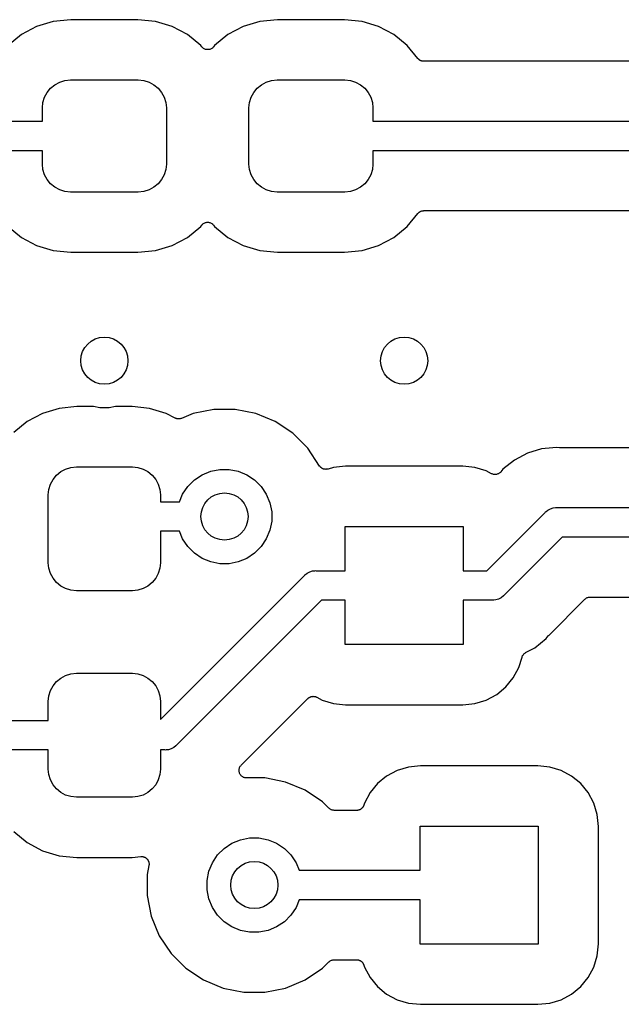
# Model space of a CAD drawing. Extents: x 1 to 139, y -76 to -1.
# Tile 31 of 51: x 55.16 to 60.26, y -61.97 to -53.62. Entities that reach past the tile are written whole.
import ezdxf

# ---------------------------------------------------------------- set-up
doc = ezdxf.new("R2010")
doc.units = 0
doc.header["$MEASUREMENT"] = 0
doc.layers.add('BLACK', color=7, linetype='CONTINUOUS')

msp = doc.modelspace()

# ---------------------------------------------------------------- linework, layer by layer
at = {"layer": 'BLACK', "linetype": 'CONTINUOUS'}
for p, q in [((55.4466, -53.6389), (55.3063, -53.6815)), ((55.5956, -53.6242), (55.4466, -53.6389)), ((56.1644, -53.6242), (55.5956, -53.6242)), ((56.3134, -53.6389), (56.1644, -53.6242)), ((56.4537, -53.6815), (56.3134, -53.6389)), ((57.1966, -53.6389), (57.0563, -53.6815)), ((57.3456, -53.6242), (57.1966, -53.6389)), ((57.9144, -53.6242), (57.3456, -53.6242)), ((58.0634, -53.6389), (57.9144, -53.6242)), ((58.2037, -53.6815), (58.0634, -53.6389)), ((55.177, -53.7506), (55.0636, -53.8436)), ((55.3063, -53.6815), (55.177, -53.7506)), ((56.583, -53.7506), (56.4537, -53.6815)), ((56.6964, -53.8436), (56.583, -53.7506)), ((56.927, -53.7506), (56.8136, -53.8436)), ((57.0563, -53.6815), (56.927, -53.7506)), ((58.333, -53.7506), (58.2037, -53.6815)), ((58.4464, -53.8436), (58.333, -53.7506)), ((56.7059, -53.8552), (56.6964, -53.8436)), ((56.7102, -53.8595), (56.7059, -53.8552)), ((56.7144, -53.8637), (56.7102, -53.8595)), ((56.7145, -53.8639), (56.7144, -53.8637)), ((56.7147, -53.864), (56.7145, -53.8639)), ((56.7198, -53.8674), (56.7147, -53.864)), ((56.7246, -53.8707), (56.7198, -53.8674)), ((56.7248, -53.8708), (56.7246, -53.8707)), ((56.725, -53.8709), (56.7248, -53.8708)), ((56.7305, -53.8732), (56.725, -53.8709)), ((56.736, -53.8755), (56.7305, -53.8732)), ((56.7362, -53.8756), (56.736, -53.8755)), ((56.7364, -53.8757), (56.7362, -53.8756)), ((56.7422, -53.8768), (56.7364, -53.8757)), ((56.7482, -53.8781), (56.7422, -53.8768)), ((56.7484, -53.8781), (56.7482, -53.8781)), ((56.7486, -53.8781), (56.7484, -53.8781)), ((56.7545, -53.8781), (56.7486, -53.8781)), ((56.7606, -53.8782), (56.7545, -53.8781)), ((56.7608, -53.8782), (56.7606, -53.8782)), ((56.7609, -53.8782), (56.7608, -53.8782)), ((56.7668, -53.877), (56.7609, -53.8782)), ((56.7727, -53.8759), (56.7668, -53.877)), ((56.7729, -53.8758), (56.7727, -53.8759)), ((56.7731, -53.8758), (56.7729, -53.8758)), ((56.7787, -53.8735), (56.7731, -53.8758)), ((56.7842, -53.8713), (56.7787, -53.8735)), ((56.7844, -53.8712), (56.7842, -53.8713)), ((56.7846, -53.8711), (56.7844, -53.8712)), ((56.7897, -53.8678), (56.7846, -53.8711)), ((56.7946, -53.8645), (56.7897, -53.8678)), ((56.7948, -53.8644), (56.7946, -53.8645)), ((56.7949, -53.8643), (56.7948, -53.8644)), ((56.7993, -53.86), (56.7949, -53.8643)), ((56.8035, -53.8559), (56.7993, -53.86)), ((56.8038, -53.8556), (56.8035, -53.8559)), ((56.8041, -53.8552), (56.8038, -53.8556)), ((56.8038, -53.8556), (56.8038, -53.8556)), ((56.8038, -53.8556), (56.8038, -53.8556)), ((56.8136, -53.8436), (56.8041, -53.8552)), ((58.5368, -53.9538), (58.4464, -53.8436)), ((58.5388, -53.9558), (58.5368, -53.9538)), ((58.5405, -53.9579), (58.5388, -53.9558)), ((58.5431, -53.9601), (58.5405, -53.9579)), ((58.5456, -53.9626), (58.5431, -53.9601)), ((58.5479, -53.9641), (58.5456, -53.9626)), ((58.55, -53.9659), (58.5479, -53.9641)), ((58.553, -53.9675), (58.55, -53.9659)), ((58.5559, -53.9694), (58.553, -53.9675)), ((58.5584, -53.9705), (58.5559, -53.9694)), ((58.5609, -53.9719), (58.5584, -53.9705)), ((58.5641, -53.9729), (58.5609, -53.9719)), ((58.5673, -53.9742), (58.5641, -53.9729)), ((58.57, -53.9748), (58.5673, -53.9742)), ((58.5727, -53.9756), (58.57, -53.9748)), ((58.5761, -53.976), (58.5727, -53.9756)), ((58.5794, -53.9767), (58.5761, -53.976)), ((58.5822, -53.9767), (58.5794, -53.9767)), ((58.585, -53.977), (58.5822, -53.9767)), ((58.5859, -53.977), (58.585, -53.977)), ((65.3435, -53.977), (58.5859, -53.977)), ((55.4606, -54.175), (55.5016, -54.1531)), ((55.5016, -54.1531), (55.5462, -54.1396)), ((55.5462, -54.1396), (55.5925, -54.135)), ((55.5925, -54.135), (56.1675, -54.135)), ((56.1675, -54.135), (56.2138, -54.1396)), ((56.2138, -54.1396), (56.2584, -54.1531)), ((56.2584, -54.1531), (56.2994, -54.175)), ((57.2106, -54.175), (57.2516, -54.1531)), ((57.2516, -54.1531), (57.2962, -54.1396)), ((57.2962, -54.1396), (57.3425, -54.135)), ((57.3425, -54.135), (57.9175, -54.135)), ((57.9175, -54.135), (57.9638, -54.1396)), ((57.9638, -54.1396), (58.0084, -54.1531)), ((58.0084, -54.1531), (58.0494, -54.175)), ((55.3731, -54.2816), (55.395, -54.2406)), ((55.395, -54.2406), (55.4246, -54.2046)), ((55.4246, -54.2046), (55.4606, -54.175)), ((56.2994, -54.175), (56.3354, -54.2046)), ((56.3354, -54.2046), (56.365, -54.2406)), ((56.365, -54.2406), (56.3869, -54.2816)), ((57.1231, -54.2816), (57.145, -54.2406)), ((57.145, -54.2406), (57.1746, -54.2046)), ((57.1746, -54.2046), (57.2106, -54.175)), ((58.0494, -54.175), (58.0854, -54.2046)), ((58.0854, -54.2046), (58.115, -54.2406)), ((58.115, -54.2406), (58.1369, -54.2816)), ((55.355, -54.3725), (55.3596, -54.3262)), ((55.3596, -54.3262), (55.3731, -54.2816)), ((56.3869, -54.2816), (56.4004, -54.3262)), ((56.4004, -54.3262), (56.405, -54.3725)), ((57.105, -54.3725), (57.1096, -54.3262)), ((57.1096, -54.3262), (57.1231, -54.2816)), ((58.1369, -54.2816), (58.1504, -54.3262)), ((58.1504, -54.3262), (58.155, -54.3725)), ((55.355, -54.485), (55.355, -54.3725)), ((56.405, -54.3725), (56.405, -54.8475)), ((57.105, -54.8475), (57.105, -54.3725)), ((58.155, -54.3725), (58.155, -54.485)), ((54.6758, -54.485), (55.355, -54.485)), ((58.155, -54.485), (65.915, -54.485)), ((55.355, -54.735), (54.6161, -54.735)), ((55.355, -54.8475), (55.355, -54.735)), ((65.915, -54.735), (58.155, -54.735)), ((58.155, -54.735), (58.155, -54.8475)), ((55.3596, -54.8938), (55.355, -54.8475)), ((55.3731, -54.9384), (55.3596, -54.8938)), ((56.4004, -54.8938), (56.3869, -54.9384)), ((56.405, -54.8475), (56.4004, -54.8938)), ((57.1096, -54.8938), (57.105, -54.8475)), ((57.1231, -54.9384), (57.1096, -54.8938)), ((58.1504, -54.8938), (58.1369, -54.9384)), ((58.155, -54.8475), (58.1504, -54.8938)), ((55.395, -54.9794), (55.3731, -54.9384)), ((55.4246, -55.0154), (55.395, -54.9794)), ((56.365, -54.9794), (56.3354, -55.0154)), ((56.3869, -54.9384), (56.365, -54.9794)), ((57.145, -54.9794), (57.1231, -54.9384)), ((57.1746, -55.0154), (57.145, -54.9794)), ((58.115, -54.9794), (58.0854, -55.0154)), ((58.1369, -54.9384), (58.115, -54.9794)), ((55.4606, -55.045), (55.4246, -55.0154)), ((55.5016, -55.0669), (55.4606, -55.045)), ((55.5462, -55.0804), (55.5016, -55.0669)), ((55.5925, -55.085), (55.5462, -55.0804)), ((56.1675, -55.085), (55.5925, -55.085)), ((56.2138, -55.0804), (56.1675, -55.085)), ((56.2584, -55.0669), (56.2138, -55.0804)), ((56.2994, -55.045), (56.2584, -55.0669)), ((56.3354, -55.0154), (56.2994, -55.045)), ((57.2106, -55.045), (57.1746, -55.0154)), ((57.2516, -55.0669), (57.2106, -55.045)), ((57.2962, -55.0804), (57.2516, -55.0669)), ((57.3425, -55.085), (57.2962, -55.0804)), ((57.9175, -55.085), (57.3425, -55.085)), ((57.9638, -55.0804), (57.9175, -55.085)), ((58.0084, -55.0669), (57.9638, -55.0804)), ((58.0494, -55.045), (58.0084, -55.0669)), ((58.0854, -55.0154), (58.0494, -55.045)), ((58.5486, -55.2554), (58.5507, -55.2536)), ((58.5507, -55.2536), (58.5538, -55.252)), ((58.5538, -55.252), (58.5566, -55.2501)), ((58.5566, -55.2501), (58.5592, -55.2491)), ((58.5592, -55.2491), (58.5617, -55.2478)), ((58.5617, -55.2478), (58.565, -55.2468)), ((58.565, -55.2468), (58.5681, -55.2455)), ((58.5681, -55.2455), (58.5709, -55.245)), ((58.5709, -55.245), (58.5736, -55.2442)), ((58.5736, -55.2442), (58.577, -55.2439)), ((58.577, -55.2439), (58.5803, -55.2432)), ((58.5803, -55.2432), (58.5831, -55.2433)), ((58.5831, -55.2433), (58.5859, -55.243)), ((58.5859, -55.243), (65.3435, -55.243)), ((58.4464, -55.3764), (58.5368, -55.2662)), ((58.5368, -55.2662), (58.5374, -55.2655)), ((58.5374, -55.2655), (58.5394, -55.2636)), ((58.5394, -55.2636), (58.5411, -55.2614)), ((58.5411, -55.2614), (58.5438, -55.2593)), ((58.5438, -55.2593), (58.5462, -55.2569)), ((58.5462, -55.2569), (58.5486, -55.2554)), ((55.0636, -55.3764), (55.177, -55.4694)), ((56.583, -55.4694), (56.6964, -55.3764)), ((56.6964, -55.3764), (56.7059, -55.3648)), ((56.7059, -55.3648), (56.7062, -55.3644)), ((56.7062, -55.3644), (56.7065, -55.3641)), ((56.7062, -55.3644), (56.7062, -55.3644)), ((56.7062, -55.3644), (56.7062, -55.3644)), ((56.7065, -55.3641), (56.7108, -55.3598)), ((56.7108, -55.3598), (56.7151, -55.3557)), ((56.7151, -55.3557), (56.7152, -55.3556)), ((56.7152, -55.3556), (56.7154, -55.3555)), ((56.7154, -55.3555), (56.7204, -55.3522)), ((56.7204, -55.3522), (56.7254, -55.3489)), ((56.7254, -55.3489), (56.7256, -55.3488)), ((56.7256, -55.3488), (56.7258, -55.3487)), ((56.7258, -55.3487), (56.7314, -55.3464)), ((56.7314, -55.3464), (56.7369, -55.3442)), ((56.7369, -55.3442), (56.7371, -55.3442)), ((56.7371, -55.3442), (56.7373, -55.3441)), ((56.7373, -55.3441), (56.7432, -55.343)), ((56.7432, -55.343), (56.7491, -55.3418)), ((56.7491, -55.3418), (56.7492, -55.3418)), ((56.7492, -55.3418), (56.7494, -55.3418)), ((56.7494, -55.3418), (56.7555, -55.3419)), ((56.7555, -55.3419), (56.7614, -55.3419)), ((56.7614, -55.3419), (56.7616, -55.3419)), ((56.7616, -55.3419), (56.7618, -55.3419)), ((56.7618, -55.3419), (56.7679, -55.3432)), ((56.7679, -55.3432), (56.7736, -55.3443)), ((56.7736, -55.3443), (56.7738, -55.3444)), ((56.7738, -55.3444), (56.774, -55.3445)), ((56.774, -55.3445), (56.7796, -55.3468)), ((56.7796, -55.3468), (56.785, -55.3491)), ((56.785, -55.3491), (56.7852, -55.3492)), ((56.7852, -55.3492), (56.7854, -55.3493)), ((56.7854, -55.3493), (56.7903, -55.3526)), ((56.7903, -55.3526), (56.7953, -55.356)), ((56.7953, -55.356), (56.7955, -55.3561)), ((56.7955, -55.3561), (56.7956, -55.3563)), ((56.7956, -55.3563), (56.7998, -55.3605)), ((56.7998, -55.3605), (56.8041, -55.3648)), ((56.8041, -55.3648), (56.8136, -55.3764)), ((56.8136, -55.3764), (56.927, -55.4694)), ((58.333, -55.4694), (58.4464, -55.3764)), ((55.177, -55.4694), (55.3063, -55.5385)), ((56.4537, -55.5385), (56.583, -55.4694)), ((56.927, -55.4694), (57.0563, -55.5385)), ((58.2037, -55.5385), (58.333, -55.4694)), ((55.3063, -55.5385), (55.4466, -55.5811)), ((55.4466, -55.5811), (55.5956, -55.5958)), ((56.1644, -55.5958), (56.3134, -55.5811)), ((56.3134, -55.5811), (56.4537, -55.5385)), ((57.0563, -55.5385), (57.1966, -55.5811)), ((57.1966, -55.5811), (57.3456, -55.5958)), ((57.9144, -55.5958), (58.0634, -55.5811)), ((58.0634, -55.5811), (58.2037, -55.5385)), ((55.5956, -55.5958), (56.1644, -55.5958)), ((57.3456, -55.5958), (57.9144, -55.5958)), ((55.4966, -56.9189), (55.3563, -56.9615)), ((55.6456, -56.9042), (55.4966, -56.9189)), ((55.7865, -56.9042), (55.6456, -56.9042)), ((55.8406, -56.915), (55.7865, -56.9042)), ((55.9194, -56.915), (55.8406, -56.915)), ((55.9735, -56.9042), (55.9194, -56.915)), ((56.1144, -56.9042), (55.9735, -56.9042)), ((56.2634, -56.9189), (56.1144, -56.9042)), ((56.4037, -56.9615), (56.2634, -56.9189)), ((55.3563, -56.9615), (55.227, -57.0306)), ((56.4786, -57.0015), (56.4037, -56.9615)), ((56.4812, -57.0026), (56.4786, -57.0015)), ((56.4836, -57.0039), (56.4812, -57.0026)), ((56.4869, -57.0049), (56.4836, -57.0039)), ((56.49, -57.0062), (56.4869, -57.0049)), ((56.4928, -57.0068), (56.49, -57.0062)), ((56.4954, -57.0076), (56.4928, -57.0068)), ((56.5234, -57.007), (56.5201, -57.0079)), ((56.5267, -57.0063), (56.5234, -57.007)), ((56.5293, -57.0053), (56.5267, -57.0063)), ((56.532, -57.0045), (56.5293, -57.0053)), ((56.5328, -57.0041), (56.532, -57.0045)), ((56.6326, -56.9628), (56.5328, -57.0041)), ((56.8081, -56.9279), (56.6326, -56.9628)), ((56.9869, -56.9279), (56.8081, -56.9279)), ((57.1624, -56.9628), (56.9869, -56.9279)), ((57.3276, -57.0312), (57.1624, -56.9628)), ((55.227, -57.0306), (55.1136, -57.1236)), ((56.4988, -57.008), (56.4954, -57.0076)), ((56.5022, -57.0087), (56.4988, -57.008)), ((56.505, -57.0087), (56.5022, -57.0087)), ((56.5077, -57.009), (56.505, -57.0087)), ((56.5112, -57.0087), (56.5077, -57.009)), ((56.5146, -57.0087), (56.5112, -57.0087)), ((56.5173, -57.0082), (56.5146, -57.0087)), ((56.5201, -57.0079), (56.5173, -57.0082)), ((57.4763, -57.1306), (57.3276, -57.0312)), ((57.6028, -57.2571), (57.4763, -57.1306)), ((57.7035, -57.4077), (57.6028, -57.2571)), ((59.6787, -57.2523), (59.5826, -57.2618)), ((59.7067, -57.2495), (59.6787, -57.2523)), ((59.7347, -57.2523), (59.7067, -57.2495)), ((59.7374, -57.2523), (59.7347, -57.2523)), ((59.74, -57.2526), (59.7374, -57.2523)), ((59.7409, -57.2526), (59.74, -57.2526)), ((62.5703, -57.2526), (59.7409, -57.2526)), ((59.4633, -57.298), (59.3533, -57.3567)), ((59.5826, -57.2618), (59.4633, -57.298)), ((55.5516, -57.4331), (55.5962, -57.4196)), ((55.5962, -57.4196), (55.6425, -57.415)), ((55.6425, -57.415), (56.1175, -57.415)), ((56.1175, -57.415), (56.1638, -57.4196)), ((56.1638, -57.4196), (56.2084, -57.4331)), ((57.7053, -57.4099), (57.7035, -57.4077)), ((57.7068, -57.4123), (57.7053, -57.4099)), ((57.7092, -57.4147), (57.7068, -57.4123)), ((57.7113, -57.4173), (57.7092, -57.4147)), ((57.7135, -57.4191), (57.7113, -57.4173)), ((57.7155, -57.4212), (57.7135, -57.4191)), ((57.7183, -57.4231), (57.7155, -57.4212)), ((57.7209, -57.4252), (57.7183, -57.4231)), ((57.8204, -57.4193), (57.7747, -57.4332)), ((57.9231, -57.4092), (57.8204, -57.4193)), ((58.9169, -57.4092), (57.9231, -57.4092)), ((59.0196, -57.4193), (58.9169, -57.4092)), ((59.1153, -57.4484), (59.0196, -57.4193)), ((59.3533, -57.3567), (59.2569, -57.4358)), ((55.445, -57.5206), (55.4746, -57.4846)), ((55.4746, -57.4846), (55.5106, -57.455)), ((55.5106, -57.455), (55.5516, -57.4331)), ((56.2084, -57.4331), (56.2494, -57.455)), ((56.2494, -57.455), (56.2854, -57.4846)), ((56.2854, -57.4846), (56.315, -57.5206)), ((56.6425, -57.5252), (56.708, -57.4814)), ((56.708, -57.4814), (56.7808, -57.4513)), ((56.7808, -57.4513), (56.8581, -57.4359)), ((56.8581, -57.4359), (56.9369, -57.4359)), ((56.9369, -57.4359), (57.0142, -57.4513)), ((57.0142, -57.4513), (57.087, -57.4814)), ((57.087, -57.4814), (57.1525, -57.5252)), ((57.7234, -57.4265), (57.7209, -57.4252)), ((57.7257, -57.4281), (57.7234, -57.4265)), ((57.7288, -57.4295), (57.7257, -57.4281)), ((57.7318, -57.4311), (57.7288, -57.4295)), ((57.7345, -57.4319), (57.7318, -57.4311)), ((57.7371, -57.433), (57.7345, -57.4319)), ((57.7404, -57.4337), (57.7371, -57.433)), ((57.7436, -57.4347), (57.7404, -57.4337)), ((57.7465, -57.435), (57.7436, -57.4347)), ((57.7493, -57.4356), (57.7465, -57.435)), ((57.7526, -57.4356), (57.7493, -57.4356)), ((57.756, -57.436), (57.7526, -57.4356)), ((57.7588, -57.4357), (57.756, -57.436)), ((57.7616, -57.4357), (57.7588, -57.4357)), ((57.765, -57.4351), (57.7616, -57.4357)), ((57.7683, -57.4348), (57.765, -57.4351)), ((57.771, -57.434), (57.7683, -57.4348)), ((57.7738, -57.4335), (57.771, -57.434)), ((57.7747, -57.4332), (57.7738, -57.4335)), ((59.1606, -57.4726), (59.1153, -57.4484)), ((59.1661, -57.4749), (59.1606, -57.4726)), ((59.1716, -57.4772), (59.1661, -57.4749)), ((59.1719, -57.4773), (59.1716, -57.4772)), ((59.1721, -57.4774), (59.1719, -57.4773)), ((59.178, -57.4785), (59.1721, -57.4774)), ((59.1837, -57.4797), (59.178, -57.4785)), ((59.184, -57.4797), (59.1837, -57.4797)), ((59.1842, -57.4798), (59.184, -57.4797)), ((59.1902, -57.4798), (59.1842, -57.4798)), ((59.1961, -57.4799), (59.1902, -57.4798)), ((59.1964, -57.4798), (59.1961, -57.4799)), ((59.1966, -57.4798), (59.1964, -57.4798)), ((59.2024, -57.4787), (59.1966, -57.4798)), ((59.2083, -57.4776), (59.2024, -57.4787)), ((59.2085, -57.4775), (59.2083, -57.4776)), ((59.2088, -57.4774), (59.2085, -57.4775)), ((59.2143, -57.4752), (59.2088, -57.4774)), ((59.2198, -57.473), (59.2143, -57.4752)), ((59.22, -57.4728), (59.2198, -57.473)), ((59.2203, -57.4727), (59.22, -57.4728)), ((59.2252, -57.4695), (59.2203, -57.4727)), ((59.2302, -57.4662), (59.2252, -57.4695)), ((59.2304, -57.466), (59.2302, -57.4662)), ((59.2306, -57.4659), (59.2304, -57.466)), ((59.2348, -57.4617), (59.2306, -57.4659)), ((59.2391, -57.4576), (59.2348, -57.4617)), ((59.2394, -57.4572), (59.2391, -57.4576)), ((59.2397, -57.4569), (59.2394, -57.4572)), ((59.2394, -57.4572), (59.2394, -57.4572)), ((59.2394, -57.4572), (59.2394, -57.4572)), ((59.2569, -57.4358), (59.2397, -57.4569)), ((55.4096, -57.6062), (55.4231, -57.5616)), ((55.4231, -57.5616), (55.445, -57.5206)), ((56.315, -57.5206), (56.3369, -57.5616)), ((56.3369, -57.5616), (56.3504, -57.6062)), ((56.543, -57.6464), (56.5868, -57.5809)), ((56.5868, -57.5809), (56.6425, -57.5252)), ((57.1525, -57.5252), (57.2082, -57.5809)), ((57.2082, -57.5809), (57.252, -57.6464)), ((55.405, -57.6525), (55.4096, -57.6062)), ((55.405, -58.2275), (55.405, -57.6525)), ((56.3504, -57.6062), (56.355, -57.6525)), ((56.355, -57.6525), (56.355, -57.7109)), ((56.5163, -57.7109), (56.543, -57.6464)), ((57.252, -57.6464), (57.2821, -57.7192)), ((56.355, -57.7109), (56.5163, -57.7109)), ((57.2821, -57.7192), (57.2975, -57.7965)), ((57.2975, -57.7965), (57.2975, -57.8753)), ((59.1205, -58.295), (59.614, -57.8015)), ((59.614, -57.8015), (59.6179, -57.7968)), ((59.6179, -57.7968), (59.6226, -57.7929)), ((59.6226, -57.7929), (59.6369, -57.7812)), ((59.6369, -57.7812), (59.6586, -57.7696)), ((59.6586, -57.7696), (59.6595, -57.7693)), ((59.6595, -57.7693), (59.6822, -57.7624)), ((59.6822, -57.7624), (59.7006, -57.7606)), ((59.7006, -57.7606), (59.7067, -57.76)), ((59.7006, -57.7606), (59.7006, -57.7606)), ((59.7067, -57.76), (59.7128, -57.7606)), ((59.7128, -57.7606), (63.1976, -57.7606)), ((57.2975, -57.8753), (57.2821, -57.9526)), ((57.92, -58.295), (57.92, -57.92)), ((57.92, -57.92), (58.92, -57.92)), ((58.92, -57.92), (58.92, -58.295)), ((56.5163, -57.9609), (56.355, -57.9609)), ((56.355, -57.9609), (56.355, -58.2275)), ((56.543, -58.0254), (56.5163, -57.9609)), ((57.2821, -57.9526), (57.252, -58.0254)), ((56.5868, -58.0909), (56.543, -58.0254)), ((56.6425, -58.1466), (56.5868, -58.0909)), ((57.2082, -58.0909), (57.1525, -58.1466)), ((57.252, -58.0254), (57.2082, -58.0909)), ((59.7585, -58.0106), (59.265, -58.504)), ((63.1976, -58.0106), (59.7585, -58.0106)), ((56.708, -58.1904), (56.6425, -58.1466)), ((57.1525, -58.1466), (57.087, -58.1904)), ((55.4096, -58.2738), (55.405, -58.2275)), ((56.355, -58.2275), (56.3504, -58.2738)), ((56.7808, -58.2205), (56.708, -58.1904)), ((56.8581, -58.2359), (56.7808, -58.2205)), ((56.9369, -58.2359), (56.8581, -58.2359)), ((57.0142, -58.2205), (56.9369, -58.2359)), ((57.087, -58.1904), (57.0142, -58.2205)), ((55.4231, -58.3184), (55.4096, -58.2738)), ((55.445, -58.3594), (55.4231, -58.3184)), ((56.3369, -58.3184), (56.315, -58.3594)), ((56.3504, -58.2738), (56.3369, -58.3184)), ((56.355, -59.5559), (57.575, -58.3359)), ((57.575, -58.3359), (57.5789, -58.3312)), ((57.5789, -58.3312), (57.5836, -58.3273)), ((57.5836, -58.3273), (57.5975, -58.3159)), ((57.5836, -58.3273), (57.5836, -58.3273)), ((57.5975, -58.3159), (57.5979, -58.3156)), ((57.5979, -58.3156), (57.6196, -58.304)), ((57.6196, -58.304), (57.6432, -58.2968)), ((57.6432, -58.2968), (57.6616, -58.295)), ((57.6616, -58.295), (57.6677, -58.2944)), ((57.6616, -58.295), (57.6616, -58.295)), ((57.6677, -58.2944), (57.6738, -58.295)), ((57.6738, -58.295), (57.92, -58.295)), ((58.92, -58.295), (59.1205, -58.295)), ((55.4746, -58.3954), (55.445, -58.3594)), ((55.5106, -58.425), (55.4746, -58.3954)), ((55.5516, -58.4469), (55.5106, -58.425)), ((56.2494, -58.425), (56.2084, -58.4469)), ((56.2854, -58.3954), (56.2494, -58.425)), ((56.315, -58.3594), (56.2854, -58.3954)), ((55.5962, -58.4604), (55.5516, -58.4469)), ((55.6425, -58.465), (55.5962, -58.4604)), ((56.1175, -58.465), (55.6425, -58.465)), ((56.1638, -58.4604), (56.1175, -58.465)), ((56.2084, -58.4469), (56.1638, -58.4604)), ((59.2611, -58.5088), (59.2421, -58.5244)), ((59.265, -58.504), (59.2611, -58.5088)), ((57.7195, -58.545), (56.4904, -59.774)), ((57.92, -58.545), (57.7195, -58.545)), ((57.92, -58.92), (57.92, -58.545)), ((59.1662, -58.545), (58.92, -58.545)), ((58.92, -58.545), (58.92, -58.92)), ((59.1723, -58.5456), (59.1662, -58.545)), ((59.1784, -58.545), (59.1723, -58.5456)), ((59.1968, -58.5432), (59.1784, -58.545)), ((59.1784, -58.545), (59.1784, -58.545)), ((59.2204, -58.536), (59.1968, -58.5432)), ((59.2421, -58.5244), (59.2204, -58.536)), ((59.6441, -58.8434), (59.9503, -58.5372)), ((59.9503, -58.5372), (59.9504, -58.5371)), ((59.9504, -58.5371), (59.9505, -58.537)), ((59.9505, -58.537), (59.9509, -58.5366)), ((59.9505, -58.537), (59.9505, -58.537)), ((59.9509, -58.5366), (59.9555, -58.5329)), ((59.9555, -58.5329), (59.9601, -58.5292)), ((59.9601, -58.5292), (59.9604, -58.5291)), ((59.9604, -58.5291), (59.9606, -58.5288)), ((59.9606, -58.5288), (59.9658, -58.5262)), ((59.9658, -58.5262), (59.971, -58.5234)), ((59.971, -58.5234), (59.9713, -58.5233)), ((59.9713, -58.5233), (59.9716, -58.5231)), ((59.9716, -58.5231), (59.9772, -58.5215)), ((59.9772, -58.5215), (59.9829, -58.5198)), ((59.9829, -58.5198), (59.9832, -58.5198)), ((59.9832, -58.5198), (59.9835, -58.5197)), ((59.9835, -58.5197), (59.9893, -58.5192)), ((59.9893, -58.5192), (59.9952, -58.5186)), ((59.9952, -58.5186), (62.9609, -58.5186)), ((59.6424, -58.8455), (59.6441, -58.8434)), ((58.92, -58.92), (57.92, -58.92)), ((59.5257, -58.9489), (59.6221, -58.8698)), ((59.6221, -58.8698), (59.6399, -58.848)), ((59.6399, -58.848), (59.6405, -58.8473)), ((59.6405, -58.8473), (59.6424, -58.8455)), ((59.4235, -59.0151), (59.4268, -59.0103)), ((59.4268, -59.0103), (59.43, -59.0054)), ((59.43, -59.0054), (59.4303, -59.0052)), ((59.4303, -59.0052), (59.4305, -59.0049)), ((59.4305, -59.0049), (59.4346, -59.0008)), ((59.4346, -59.0008), (59.4388, -58.9967)), ((59.4388, -58.9967), (59.4391, -58.9965)), ((59.4391, -58.9965), (59.4393, -58.9962)), ((59.4393, -58.9962), (59.4443, -58.993)), ((59.4443, -58.993), (59.4491, -58.9898)), ((59.4491, -58.9898), (59.5257, -58.9489)), ((59.3916, -59.1153), (59.4183, -59.0274)), ((59.4183, -59.0274), (59.4184, -59.0272)), ((59.4184, -59.0271), (59.4186, -59.0265)), ((59.4184, -59.0272), (59.4184, -59.0271)), ((59.4184, -59.0271), (59.4184, -59.0271)), ((59.4186, -59.0265), (59.4209, -59.0211)), ((59.4209, -59.0211), (59.4231, -59.0157)), ((59.4231, -59.0157), (59.4233, -59.0154)), ((59.4233, -59.0154), (59.4235, -59.0151)), ((55.5516, -59.1831), (55.5962, -59.1696)), ((55.5962, -59.1696), (55.6425, -59.165)), ((55.6425, -59.165), (56.1175, -59.165)), ((56.1175, -59.165), (56.1638, -59.1696)), ((56.1638, -59.1696), (56.2084, -59.1831)), ((59.3444, -59.2036), (59.3916, -59.1153)), ((55.445, -59.2706), (55.4746, -59.2346)), ((55.4746, -59.2346), (55.5106, -59.205)), ((55.5106, -59.205), (55.5516, -59.1831)), ((56.2084, -59.1831), (56.2494, -59.205)), ((56.2494, -59.205), (56.2854, -59.2346)), ((56.2854, -59.2346), (56.315, -59.2706)), ((59.2809, -59.2809), (59.3444, -59.2036)), ((55.4096, -59.3562), (55.4231, -59.3116)), ((55.4231, -59.3116), (55.445, -59.2706)), ((56.315, -59.2706), (56.3369, -59.3116)), ((56.3369, -59.3116), (56.3504, -59.3562)), ((59.2036, -59.3444), (59.2809, -59.2809)), ((55.405, -59.4025), (55.4096, -59.3562)), ((55.405, -59.565), (55.405, -59.4025)), ((56.3504, -59.3562), (56.355, -59.4025)), ((56.355, -59.4025), (56.355, -59.5559)), ((57.0393, -59.9436), (57.6044, -59.3785)), ((57.6044, -59.3785), (57.6051, -59.3778)), ((57.6051, -59.3778), (57.6073, -59.376)), ((57.6073, -59.376), (57.6093, -59.3741)), ((57.6093, -59.3741), (57.6121, -59.3722)), ((57.6121, -59.3722), (57.6148, -59.3701)), ((57.6148, -59.3701), (57.6173, -59.3688)), ((57.6173, -59.3688), (57.6197, -59.3672)), ((57.6197, -59.3672), (57.6228, -59.3659)), ((57.6228, -59.3659), (57.6258, -59.3644)), ((57.6258, -59.3644), (57.6285, -59.3636)), ((57.6285, -59.3636), (57.6311, -59.3625)), ((57.6311, -59.3625), (57.6344, -59.3619)), ((57.6344, -59.3619), (57.6377, -59.3609)), ((57.6377, -59.3609), (57.6405, -59.3607)), ((57.6405, -59.3607), (57.6433, -59.3601)), ((57.6433, -59.3601), (57.6467, -59.3601)), ((57.6467, -59.3601), (57.65, -59.3599)), ((57.65, -59.3599), (57.6528, -59.3602)), ((57.6528, -59.3602), (57.6557, -59.3602)), ((57.6557, -59.3602), (57.659, -59.3608)), ((57.659, -59.3608), (57.6623, -59.3612)), ((57.6623, -59.3612), (57.665, -59.362)), ((57.665, -59.362), (57.6678, -59.3626)), ((57.6678, -59.3626), (57.6709, -59.3639)), ((57.6709, -59.3639), (57.6742, -59.3649)), ((57.6742, -59.3649), (57.6767, -59.3663)), ((57.6767, -59.3663), (57.6793, -59.3673)), ((57.6793, -59.3673), (57.7247, -59.3916)), ((57.7247, -59.3916), (57.8204, -59.4206)), ((57.8204, -59.4206), (57.9231, -59.4308)), ((58.9169, -59.4308), (59.0196, -59.4206)), ((59.0196, -59.4206), (59.1153, -59.3916)), ((59.1153, -59.3916), (59.2036, -59.3444)), ((57.9231, -59.4308), (58.9169, -59.4308)), ((51.565, -59.565), (55.405, -59.565)), ((55.405, -59.815), (51.565, -59.815)), ((55.405, -59.9775), (55.405, -59.815)), ((56.3916, -59.815), (56.355, -59.815)), ((56.355, -59.815), (56.355, -59.9775)), ((56.3977, -59.8156), (56.3916, -59.815)), ((56.4038, -59.815), (56.3977, -59.8156)), ((56.4222, -59.8132), (56.4038, -59.815)), ((56.4038, -59.815), (56.4038, -59.815)), ((56.4458, -59.806), (56.4222, -59.8132)), ((56.4675, -59.7944), (56.4458, -59.806)), ((56.4865, -59.7788), (56.4675, -59.7944)), ((56.4904, -59.774), (56.4865, -59.7788)), ((55.4096, -60.0238), (55.405, -59.9775)), ((56.355, -59.9775), (56.3504, -60.0238)), ((57.0207, -59.9881), (57.0213, -59.9821)), ((57.0207, -59.9882), (57.0207, -59.9881)), ((57.0207, -59.9883), (57.0207, -59.9882)), ((57.0213, -59.9945), (57.0207, -59.9883)), ((57.0213, -59.9821), (57.022, -59.9759)), ((57.0218, -60.0004), (57.0213, -59.9945)), ((57.0219, -60.0005), (57.0218, -60.0004)), ((57.0219, -60.0006), (57.0219, -60.0005)), ((57.0236, -60.0065), (57.0219, -60.0006)), ((57.022, -59.9757), (57.0238, -59.9699)), ((57.022, -59.9758), (57.022, -59.9757)), ((57.022, -59.9759), (57.022, -59.9758)), ((57.0253, -60.0123), (57.0236, -60.0065)), ((57.0238, -59.9699), (57.0256, -59.9641)), ((57.0256, -59.964), (57.0257, -59.9639)), ((57.0256, -59.9641), (57.0256, -59.964)), ((57.0257, -59.9639), (57.0285, -59.9586)), ((57.0285, -59.9586), (57.0314, -59.9532)), ((57.0314, -59.9532), (57.0315, -59.9531)), ((57.0315, -59.9531), (57.0316, -59.953)), ((57.0316, -59.953), (57.0355, -59.9483)), ((57.0355, -59.9483), (57.0393, -59.9436)), ((58.3597, -59.9884), (58.2714, -60.0356)), ((58.4554, -59.9594), (58.3597, -59.9884)), ((58.5581, -59.9492), (58.4554, -59.9594)), ((59.5519, -59.9492), (58.5581, -59.9492)), ((59.6546, -59.9594), (59.5519, -59.9492)), ((59.7503, -59.9884), (59.6546, -59.9594)), ((59.8386, -60.0356), (59.7503, -59.9884)), ((55.4231, -60.0684), (55.4096, -60.0238)), ((55.445, -60.1094), (55.4231, -60.0684)), ((56.3369, -60.0684), (56.315, -60.1094)), ((56.3504, -60.0238), (56.3369, -60.0684)), ((57.0254, -60.0124), (57.0253, -60.0123)), ((57.0254, -60.0125), (57.0254, -60.0124)), ((57.0282, -60.0178), (57.0254, -60.0125)), ((57.0311, -60.0233), (57.0282, -60.0178)), ((57.0311, -60.0234), (57.0311, -60.0233)), ((57.0312, -60.0235), (57.0311, -60.0234)), ((57.035, -60.0281), (57.0312, -60.0235)), ((57.0388, -60.0329), (57.035, -60.0281)), ((57.0389, -60.033), (57.0388, -60.0329)), ((57.039, -60.0331), (57.0389, -60.033)), ((57.0435, -60.0369), (57.039, -60.0331)), ((57.0483, -60.0409), (57.0435, -60.0369)), ((57.0484, -60.0409), (57.0483, -60.0409)), ((57.0485, -60.041), (57.0484, -60.0409)), ((57.0539, -60.0439), (57.0485, -60.041)), ((57.0592, -60.0469), (57.0539, -60.0439)), ((57.0593, -60.0469), (57.0592, -60.0469)), ((57.0594, -60.047), (57.0593, -60.0469)), ((57.0653, -60.0488), (57.0594, -60.047)), ((57.071, -60.0506), (57.0653, -60.0488)), ((57.0711, -60.0506), (57.071, -60.0506)), ((57.0712, -60.0507), (57.0711, -60.0506)), ((57.0774, -60.0513), (57.0712, -60.0507)), ((57.0833, -60.052), (57.0774, -60.0513)), ((57.0835, -60.052), (57.0833, -60.052)), ((57.0842, -60.052), (57.0835, -60.052)), ((57.0835, -60.052), (57.0835, -60.052)), ((57.0835, -60.052), (57.0835, -60.052)), ((57.2394, -60.052), (57.0842, -60.052)), ((57.4149, -60.0869), (57.2394, -60.052)), ((57.5801, -60.1553), (57.4149, -60.0869)), ((58.2714, -60.0356), (58.1941, -60.0991)), ((59.9159, -60.0991), (59.8386, -60.0356)), ((55.4746, -60.1454), (55.445, -60.1094)), ((55.5106, -60.175), (55.4746, -60.1454)), ((55.5516, -60.1969), (55.5106, -60.175)), ((56.2494, -60.175), (56.2084, -60.1969)), ((56.2854, -60.1454), (56.2494, -60.175)), ((56.315, -60.1094), (56.2854, -60.1454)), ((57.7288, -60.2547), (57.5801, -60.1553)), ((58.1306, -60.1764), (58.0834, -60.2647)), ((58.1941, -60.0991), (58.1306, -60.1764)), ((59.9794, -60.1764), (59.9159, -60.0991)), ((60.0266, -60.2647), (59.9794, -60.1764)), ((55.5962, -60.2104), (55.5516, -60.1969)), ((55.6425, -60.215), (55.5962, -60.2104)), ((56.1175, -60.215), (55.6425, -60.215)), ((56.1638, -60.2104), (56.1175, -60.215)), ((56.2084, -60.1969), (56.1638, -60.2104)), ((57.7825, -60.3084), (57.7288, -60.2547)), ((57.7871, -60.3121), (57.7825, -60.3084)), ((57.7915, -60.3159), (57.7871, -60.3121)), ((57.7918, -60.3161), (57.7915, -60.3159)), ((57.7921, -60.3163), (57.7918, -60.3161)), ((57.7973, -60.3191), (57.7921, -60.3163)), ((57.8024, -60.3219), (57.7973, -60.3191)), ((57.8027, -60.322), (57.8024, -60.3219)), ((57.803, -60.3221), (57.8027, -60.322)), ((57.8086, -60.3238), (57.803, -60.3221)), ((57.8142, -60.3256), (57.8086, -60.3238)), ((57.8145, -60.3256), (57.8142, -60.3256)), ((57.8149, -60.3257), (57.8145, -60.3256)), ((57.8207, -60.3263), (57.8149, -60.3257)), ((57.8265, -60.327), (57.8207, -60.3263)), ((57.8272, -60.327), (57.8265, -60.327)), ((57.8274, -60.327), (57.8272, -60.327)), ((57.8272, -60.327), (57.8272, -60.327)), ((57.8272, -60.327), (57.8272, -60.327)), ((58.0174, -60.327), (57.8274, -60.327)), ((58.0202, -60.3267), (58.0174, -60.327)), ((58.0231, -60.3267), (58.0202, -60.3267)), ((58.0264, -60.3261), (58.0231, -60.3267)), ((58.0297, -60.3258), (58.0264, -60.3261)), ((58.0324, -60.325), (58.0297, -60.3258)), ((58.0352, -60.3244), (58.0324, -60.325)), ((58.0384, -60.3232), (58.0352, -60.3244)), ((58.0416, -60.3222), (58.0384, -60.3232)), ((58.0441, -60.3209), (58.0416, -60.3222)), ((58.0467, -60.3198), (58.0441, -60.3209)), ((58.0496, -60.318), (58.0467, -60.3198)), ((58.0525, -60.3164), (58.0496, -60.318)), ((58.0547, -60.3146), (58.0525, -60.3164)), ((58.0571, -60.313), (58.0547, -60.3146)), ((58.0595, -60.3107), (58.0571, -60.313)), ((58.0621, -60.3086), (58.0595, -60.3107)), ((58.064, -60.3064), (58.0621, -60.3086)), ((58.066, -60.3044), (58.064, -60.3064)), ((58.0679, -60.3016), (58.066, -60.3044)), ((58.07, -60.299), (58.0679, -60.3016)), ((58.0714, -60.2965), (58.07, -60.299)), ((58.073, -60.2942), (58.0714, -60.2965)), ((58.0743, -60.2911), (58.073, -60.2942)), ((58.0759, -60.2881), (58.0743, -60.2911)), ((58.0768, -60.2854), (58.0759, -60.2881)), ((58.0779, -60.2828), (58.0768, -60.2854)), ((58.0782, -60.2819), (58.0779, -60.2828)), ((58.0834, -60.2647), (58.0782, -60.2819)), ((60.0556, -60.3604), (60.0266, -60.2647)), ((60.0658, -60.4631), (60.0556, -60.3604)), ((55.1136, -60.5064), (55.227, -60.5994)), ((58.555, -60.835), (58.555, -60.46)), ((58.555, -60.46), (59.555, -60.46)), ((59.555, -60.46), (59.555, -61.46)), ((60.0658, -61.4569), (60.0658, -60.4631)), ((56.9605, -60.6055), (57.0333, -60.5754)), ((57.0333, -60.5754), (57.1106, -60.56)), ((57.1106, -60.56), (57.1894, -60.56)), ((57.1894, -60.56), (57.2667, -60.5754)), ((57.2667, -60.5754), (57.3395, -60.6055)), ((55.227, -60.5994), (55.3563, -60.6685)), ((55.3563, -60.6685), (55.4966, -60.7111)), ((56.8393, -60.705), (56.895, -60.6493)), ((56.895, -60.6493), (56.9605, -60.6055)), ((57.3395, -60.6055), (57.405, -60.6493)), ((57.405, -60.6493), (57.4607, -60.705)), ((55.4966, -60.7111), (55.6456, -60.7258)), ((55.6456, -60.7258), (56.1144, -60.7258)), ((56.1144, -60.7258), (56.1887, -60.7184)), ((56.1887, -60.7184), (56.1896, -60.7184)), ((56.1896, -60.7184), (56.1925, -60.7184)), ((56.1925, -60.7184), (56.1954, -60.7181)), ((56.1954, -60.7181), (56.1987, -60.7185)), ((56.1987, -60.7185), (56.202, -60.7185)), ((56.202, -60.7185), (56.2049, -60.7191)), ((56.2049, -60.7191), (56.2078, -60.7194)), ((56.2078, -60.7194), (56.2109, -60.7204)), ((56.2109, -60.7204), (56.2141, -60.7211)), ((56.2141, -60.7211), (56.2168, -60.7223)), ((56.2168, -60.7223), (56.2196, -60.7231)), ((56.2196, -60.7231), (56.2225, -60.7247)), ((56.2225, -60.7247), (56.2255, -60.726)), ((56.2255, -60.726), (56.2279, -60.7276)), ((56.2279, -60.7276), (56.2305, -60.729)), ((56.2305, -60.729), (56.233, -60.7311)), ((56.233, -60.7311), (56.2357, -60.733)), ((56.2357, -60.733), (56.2378, -60.7351)), ((56.2378, -60.7351), (56.24, -60.7369)), ((56.24, -60.7369), (56.2421, -60.7395)), ((56.2421, -60.7395), (56.2444, -60.7418)), ((56.2444, -60.7418), (56.246, -60.7443)), ((56.246, -60.7443), (56.2479, -60.7465)), ((56.2479, -60.7465), (56.2494, -60.7494)), ((56.2494, -60.7494), (56.2512, -60.7522)), ((56.2512, -60.7522), (56.2523, -60.7549)), ((56.2523, -60.7549), (56.2537, -60.7575)), ((56.2537, -60.7575), (56.2546, -60.7606)), ((56.2546, -60.7606), (56.2559, -60.7637)), ((56.7955, -60.7705), (56.8393, -60.705)), ((57.4607, -60.705), (57.5045, -60.7705)), ((56.2572, -60.794), (56.242, -60.8706)), ((56.2559, -60.7637), (56.2564, -60.7666)), ((56.2564, -60.7666), (56.2572, -60.7694)), ((56.2572, -60.7694), (56.2576, -60.7726)), ((56.2575, -60.7911), (56.2572, -60.794)), ((56.2581, -60.7882), (56.2575, -60.7911)), ((56.2576, -60.7726), (56.2582, -60.7759)), ((56.2584, -60.7817), (56.2581, -60.785)), ((56.2581, -60.785), (56.2581, -60.7882)), ((56.2582, -60.7759), (56.2582, -60.7788)), ((56.2582, -60.7788), (56.2584, -60.7817)), ((56.75, -60.9206), (56.7654, -60.8433)), ((56.7654, -60.8433), (56.7955, -60.7705)), ((57.5045, -60.7705), (57.5312, -60.835)), ((57.5312, -60.835), (58.555, -60.835)), ((56.242, -60.8706), (56.242, -61.0494)), ((56.75, -60.9994), (56.75, -60.9206)), ((56.7654, -61.0767), (56.75, -60.9994)), ((56.242, -61.0494), (56.2769, -61.2249)), ((56.7955, -61.1495), (56.7654, -61.0767)), ((57.5312, -61.085), (57.5045, -61.1495)), ((58.555, -61.085), (57.5312, -61.085)), ((58.555, -61.46), (58.555, -61.085)), ((56.8393, -61.215), (56.7955, -61.1495)), ((57.5045, -61.1495), (57.4607, -61.215)), ((56.2769, -61.2249), (56.3453, -61.3901)), ((56.895, -61.2707), (56.8393, -61.215)), ((57.4607, -61.215), (57.405, -61.2707)), ((56.9605, -61.3145), (56.895, -61.2707)), ((57.0333, -61.3446), (56.9605, -61.3145)), ((57.1106, -61.36), (57.0333, -61.3446)), ((57.2667, -61.3446), (57.1894, -61.36)), ((57.3395, -61.3145), (57.2667, -61.3446)), ((57.405, -61.2707), (57.3395, -61.3145)), ((56.3453, -61.3901), (56.4447, -61.5388)), ((57.1894, -61.36), (57.1106, -61.36)), ((59.555, -61.46), (58.555, -61.46)), ((60.0556, -61.5596), (60.0658, -61.4569)), ((56.4447, -61.5388), (56.5712, -61.6653)), ((57.798, -61.6006), (57.8032, -61.5978)), ((57.8032, -61.5978), (57.8035, -61.5977)), ((57.8035, -61.5977), (57.8038, -61.5975)), ((57.8038, -61.5975), (57.8095, -61.5959)), ((57.8095, -61.5959), (57.8151, -61.5942)), ((57.8151, -61.5942), (57.8154, -61.5942)), ((57.8154, -61.5942), (57.8157, -61.5941)), ((57.8157, -61.5941), (57.8216, -61.5936)), ((57.8216, -61.5936), (57.8274, -61.593)), ((57.8274, -61.593), (58.0174, -61.593)), ((58.0174, -61.593), (58.0183, -61.593)), ((58.0183, -61.593), (58.0211, -61.5933)), ((58.0211, -61.5933), (58.0239, -61.5933)), ((58.0239, -61.5933), (58.0272, -61.594)), ((58.0272, -61.594), (58.0306, -61.5944)), ((58.0306, -61.5944), (58.0333, -61.5952)), ((58.0333, -61.5952), (58.0361, -61.5958)), ((58.0361, -61.5958), (58.0392, -61.5971)), ((58.0392, -61.5971), (58.0424, -61.5981)), ((60.0266, -61.6553), (60.0556, -61.5596)), ((56.5712, -61.6653), (56.7199, -61.7647)), ((57.5801, -61.7647), (57.7288, -61.6653)), ((57.7288, -61.6653), (57.7825, -61.6116)), ((57.7825, -61.6116), (57.7827, -61.6114)), ((57.7827, -61.6114), (57.7831, -61.611)), ((57.7827, -61.6114), (57.7827, -61.6114)), ((57.7827, -61.6114), (57.7827, -61.6114)), ((57.7831, -61.611), (57.7878, -61.6073)), ((57.7878, -61.6073), (57.7923, -61.6036)), ((57.7923, -61.6036), (57.7926, -61.6035)), ((57.7926, -61.6035), (57.7928, -61.6032)), ((57.7928, -61.6032), (57.798, -61.6006)), ((58.0424, -61.5981), (58.0449, -61.5995)), ((58.0449, -61.5995), (58.0475, -61.6006)), ((58.0475, -61.6006), (58.0503, -61.6025)), ((58.0503, -61.6025), (58.0533, -61.6041)), ((58.0533, -61.6041), (58.0555, -61.6059)), ((58.0555, -61.6059), (58.0578, -61.6075)), ((58.0578, -61.6075), (58.0602, -61.6099)), ((58.0602, -61.6099), (58.0628, -61.6121)), ((58.0628, -61.6121), (58.0645, -61.6143)), ((58.0645, -61.6143), (58.0665, -61.6163)), ((58.0665, -61.6163), (58.0684, -61.6191)), ((58.0684, -61.6191), (58.0705, -61.6217)), ((58.0705, -61.6217), (58.0718, -61.6242)), ((58.0718, -61.6242), (58.0734, -61.6266)), ((58.0734, -61.6266), (58.0747, -61.6297)), ((58.0747, -61.6297), (58.0763, -61.6327)), ((58.0763, -61.6327), (58.0771, -61.6354)), ((58.0771, -61.6354), (58.0782, -61.6381)), ((58.0782, -61.6381), (58.0834, -61.6553)), ((58.0834, -61.6553), (58.1306, -61.7436)), ((59.9794, -61.7436), (60.0266, -61.6553)), ((56.7199, -61.7647), (56.8851, -61.8331)), ((57.4149, -61.8331), (57.5801, -61.7647)), ((58.1306, -61.7436), (58.1941, -61.8209)), ((59.9159, -61.8209), (59.9794, -61.7436)), ((56.8851, -61.8331), (57.0606, -61.868)), ((57.2394, -61.868), (57.4149, -61.8331)), ((58.1941, -61.8209), (58.2714, -61.8844)), ((59.8386, -61.8844), (59.9159, -61.8209)), ((57.0606, -61.868), (57.2394, -61.868)), ((58.2714, -61.8844), (58.3597, -61.9316)), ((58.3597, -61.9316), (58.4554, -61.9606)), ((59.6546, -61.9606), (59.7503, -61.9316)), ((59.7503, -61.9316), (59.8386, -61.8844)), ((58.4554, -61.9606), (58.5581, -61.9708)), ((58.5581, -61.9708), (59.5519, -61.9708)), ((59.5519, -61.9708), (59.6546, -61.9606))]:
    msp.add_line(p, q, dxfattribs=at)
at = {"layer": 'BLACK'}
for centre in [(55.88, -56.515), (58.42, -56.515), (56.8975, -57.8359), (57.15, -60.96)]:
    msp.add_circle(centre, 0.2, dxfattribs=at)

doc.saveas('drawing.dxf')
